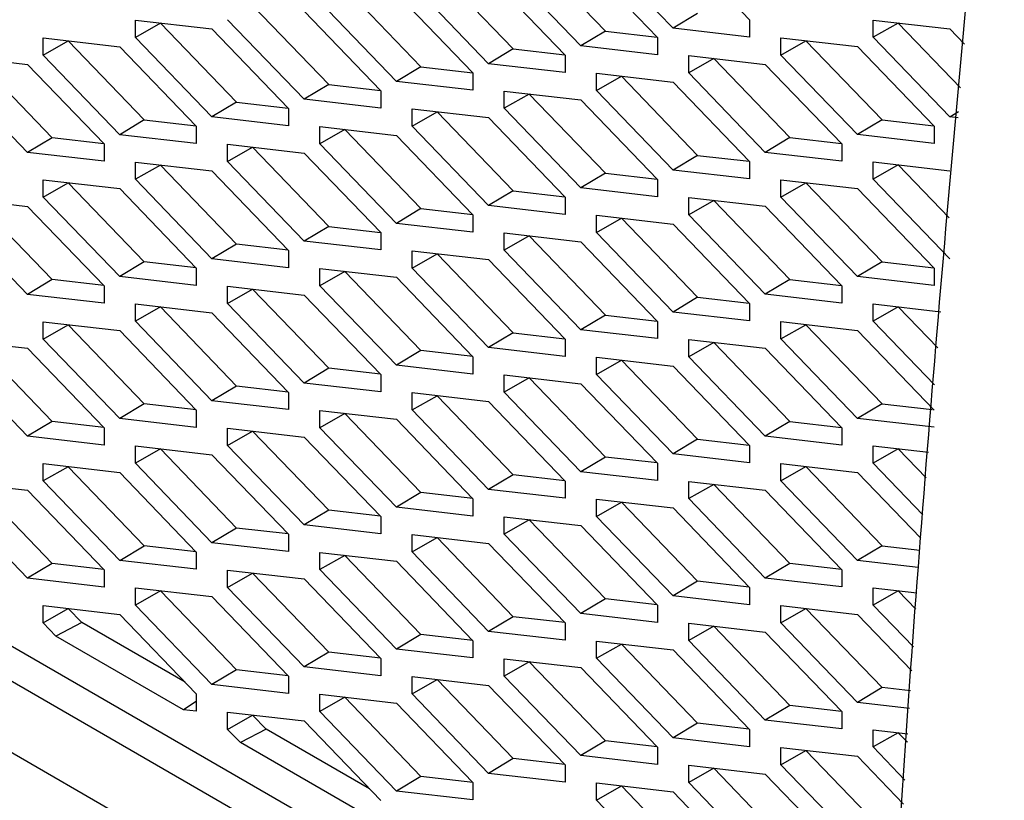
# Model space of a CAD drawing. Header units: millimetres. Extents: x -1263 to 1500, y -1080 to 1468.
# Tile 156 of 166: x 1081 to 1104, y 1086 to 1104. Entities that reach past the tile are written whole.
import ezdxf

# ---------------------------------------------------------------- set-up
doc = ezdxf.new("R2010")
doc.units = ezdxf.units.MM

msp = doc.modelspace()

# ---------------------------------------------------------------- linework, layer by layer
at = {"color": 7, "linetype": 'Continuous', "lineweight": 25}
for p, q in [((1096.389, 1103.933), (1094.628, 1105.763)), ((1096.389, 1105.958), (1098.15, 1104.128)), ((1093.082, 1105.683), (1094.834, 1103.863)), ((1094.268, 1105.549), (1096.029, 1103.719)), ((1094.268, 1103.525), (1092.507, 1105.355)), ((1090.961, 1105.275), (1092.712, 1103.455)), ((1092.147, 1105.141), (1093.908, 1103.311)), ((1088.84, 1104.866), (1090.591, 1103.046)), ((1092.147, 1103.116), (1090.385, 1104.946)), ((1090.025, 1104.732), (1091.786, 1102.902)), ((1086.718, 1104.458), (1088.47, 1102.638)), ((1090.025, 1102.708), (1088.264, 1104.538)), ((1087.904, 1104.324), (1089.665, 1102.494)), ((1096.955, 1104.272), (1096.389, 1103.933)), ((1084.022, 1103.721), (1084.022, 1104.119)), ((1084.022, 1104.119), (1085.783, 1103.915)), ((1084.597, 1104.049), (1084.022, 1103.721)), ((1084.597, 1104.052), (1084.597, 1104.049)), ((1084.597, 1104.049), (1086.348, 1102.229)), ((1087.904, 1102.299), (1086.143, 1104.129)), ((1098.15, 1104.128), (1098.15, 1103.73)), ((1100.992, 1104.121), (1102.753, 1103.917)), ((1100.992, 1103.723), (1100.992, 1104.121)), ((1101.568, 1104.051), (1100.992, 1103.723)), ((1101.568, 1104.054), (1101.568, 1104.051)), ((1101.568, 1104.051), (1103.005, 1102.557)), ((1085.783, 1103.915), (1087.544, 1102.085)), ((1094.834, 1103.863), (1094.268, 1103.525)), ((1094.834, 1103.863), (1096.022, 1103.726)), ((1098.15, 1103.73), (1096.389, 1103.933)), ((1102.753, 1103.917), (1103.094, 1103.563)), ((1081.9, 1103.71), (1083.661, 1103.507)), ((1081.9, 1103.312), (1081.9, 1103.71)), ((1081.9, 1103.312), (1082.476, 1103.641)), ((1082.476, 1103.644), (1082.476, 1103.641)), ((1082.476, 1103.641), (1084.227, 1101.821)), ((1083.661, 1103.507), (1085.422, 1101.677)), ((1085.783, 1101.891), (1084.022, 1103.721)), ((1096.029, 1103.321), (1094.268, 1103.525)), ((1096.029, 1103.719), (1096.029, 1103.321)), ((1098.871, 1103.712), (1100.632, 1103.509)), ((1098.871, 1103.314), (1098.871, 1103.712)), ((1098.871, 1103.314), (1099.446, 1103.643)), ((1099.446, 1103.646), (1099.446, 1103.643)), ((1099.446, 1103.643), (1101.197, 1101.823)), ((1100.632, 1103.509), (1102.393, 1101.679)), ((1102.753, 1101.893), (1100.992, 1103.723)), ((1079.779, 1103.302), (1081.54, 1103.098)), ((1083.661, 1101.482), (1081.9, 1103.312)), ((1092.712, 1103.455), (1092.147, 1103.116)), ((1092.712, 1103.455), (1093.901, 1103.318)), ((1093.908, 1103.311), (1093.908, 1102.913)), ((1096.749, 1102.906), (1096.749, 1103.303)), ((1096.749, 1103.303), (1098.51, 1103.1)), ((1100.632, 1101.484), (1098.871, 1103.314)), ((1082.106, 1101.412), (1080.354, 1103.232)), ((1081.54, 1103.098), (1083.301, 1101.268)), ((1090.591, 1103.046), (1090.025, 1102.708)), ((1090.591, 1103.046), (1091.78, 1102.909)), ((1093.908, 1102.913), (1092.147, 1103.116)), ((1097.325, 1103.234), (1096.749, 1102.906)), ((1097.325, 1103.237), (1097.325, 1103.234)), ((1097.325, 1103.234), (1099.076, 1101.414)), ((1098.51, 1103.1), (1100.272, 1101.27)), ((1081.54, 1101.074), (1079.779, 1102.904)), ((1091.786, 1102.902), (1091.786, 1102.504)), ((1094.628, 1102.895), (1096.389, 1102.692)), ((1094.628, 1102.497), (1094.628, 1102.895)), ((1094.628, 1102.497), (1095.204, 1102.826)), ((1095.204, 1102.829), (1095.204, 1102.826)), ((1095.204, 1102.826), (1096.955, 1101.006)), ((1098.51, 1101.075), (1096.749, 1102.906)), ((1088.47, 1102.638), (1087.904, 1102.299)), ((1088.47, 1102.638), (1089.658, 1102.501)), ((1091.786, 1102.504), (1090.025, 1102.708)), ((1096.389, 1102.692), (1098.15, 1100.862)), ((1089.665, 1102.494), (1089.665, 1102.096)), ((1092.507, 1102.089), (1092.507, 1102.486)), ((1092.507, 1102.486), (1094.268, 1102.283)), ((1093.082, 1102.417), (1092.507, 1102.089)), ((1093.082, 1102.42), (1093.082, 1102.417)), ((1093.082, 1102.417), (1094.834, 1100.597)), ((1096.389, 1100.667), (1094.628, 1102.497)), ((1086.348, 1102.229), (1085.783, 1101.891)), ((1086.348, 1102.229), (1087.537, 1102.092)), ((1089.665, 1102.096), (1087.904, 1102.299)), ((1094.268, 1102.283), (1096.029, 1100.453)), ((1087.544, 1102.085), (1087.544, 1101.687)), ((1090.385, 1102.078), (1092.147, 1101.875)), ((1090.385, 1101.68), (1090.385, 1102.078)), ((1090.385, 1101.68), (1090.961, 1102.009)), ((1090.961, 1102.012), (1090.961, 1102.009)), ((1090.961, 1102.009), (1092.712, 1100.189)), ((1094.268, 1100.258), (1092.507, 1102.089)), ((1102.753, 1101.893), (1102.957, 1102.015)), ((1084.227, 1101.821), (1083.661, 1101.482)), ((1084.227, 1101.821), (1085.416, 1101.684)), ((1087.544, 1101.687), (1085.783, 1101.891)), ((1092.147, 1101.875), (1093.908, 1100.045)), ((1101.197, 1101.823), (1100.632, 1101.484)), ((1101.197, 1101.823), (1102.386, 1101.686)), ((1102.945, 1101.87), (1102.753, 1101.893)), ((1085.422, 1101.279), (1083.661, 1101.482)), ((1085.422, 1101.677), (1085.422, 1101.279)), ((1088.264, 1101.272), (1088.264, 1101.669)), ((1088.264, 1101.669), (1090.025, 1101.466)), ((1088.84, 1101.6), (1088.264, 1101.272)), ((1088.84, 1101.603), (1088.84, 1101.6)), ((1088.84, 1101.6), (1090.591, 1099.78)), ((1090.025, 1101.466), (1091.786, 1099.636)), ((1092.147, 1099.85), (1090.385, 1101.68)), ((1102.393, 1101.281), (1100.632, 1101.484)), ((1102.393, 1101.679), (1102.393, 1101.281)), ((1082.106, 1101.412), (1081.54, 1101.074)), ((1083.294, 1101.275), (1082.106, 1101.412)), ((1083.301, 1101.268), (1083.301, 1100.87)), ((1086.143, 1101.261), (1087.904, 1101.058)), ((1086.143, 1100.863), (1086.143, 1101.261)), ((1090.025, 1099.441), (1088.264, 1101.272)), ((1099.076, 1101.414), (1098.51, 1101.075)), ((1099.076, 1101.414), (1100.265, 1101.277)), ((1100.272, 1101.27), (1100.272, 1100.872)), ((1083.301, 1100.87), (1081.54, 1101.074)), ((1086.143, 1100.863), (1086.718, 1101.192)), ((1086.718, 1101.195), (1086.718, 1101.192)), ((1086.718, 1101.192), (1088.47, 1099.372)), ((1087.904, 1101.058), (1089.665, 1099.228)), ((1096.955, 1101.006), (1096.389, 1100.667)), ((1096.955, 1101.006), (1098.144, 1100.869)), ((1100.272, 1100.872), (1098.51, 1101.075)), ((1084.022, 1100.455), (1084.022, 1100.852)), ((1084.022, 1100.852), (1085.783, 1100.649)), ((1084.597, 1100.783), (1084.022, 1100.455)), ((1084.597, 1100.786), (1084.597, 1100.783)), ((1086.348, 1098.963), (1084.597, 1100.783)), ((1087.904, 1099.033), (1086.143, 1100.863)), ((1098.15, 1100.862), (1098.15, 1100.464)), ((1100.992, 1100.854), (1102.753, 1100.651)), ((1100.992, 1100.456), (1100.992, 1100.854)), ((1101.568, 1100.785), (1100.992, 1100.456)), ((1101.568, 1100.788), (1101.568, 1100.785)), ((1101.568, 1100.785), (1102.741, 1099.566)), ((1085.783, 1100.649), (1087.544, 1098.819)), ((1094.834, 1100.597), (1094.268, 1100.258)), ((1094.834, 1100.597), (1096.022, 1100.46)), ((1098.15, 1100.464), (1096.389, 1100.667)), ((1081.9, 1100.444), (1083.661, 1100.241)), ((1081.9, 1100.046), (1081.9, 1100.444)), ((1081.9, 1100.046), (1082.476, 1100.375)), ((1082.476, 1100.375), (1082.476, 1100.378)), ((1084.227, 1098.555), (1082.476, 1100.375)), ((1085.783, 1098.624), (1084.022, 1100.455)), ((1096.029, 1100.453), (1096.029, 1100.055)), ((1098.871, 1100.446), (1100.632, 1100.243)), ((1098.871, 1100.048), (1098.871, 1100.446)), ((1098.871, 1100.048), (1099.446, 1100.377)), ((1099.446, 1100.379), (1099.446, 1100.377)), ((1099.446, 1100.377), (1101.198, 1098.557)), ((1102.753, 1098.626), (1100.992, 1100.456)), ((1083.661, 1100.241), (1085.422, 1098.411)), ((1092.712, 1100.189), (1092.147, 1099.85)), ((1092.712, 1100.189), (1093.901, 1100.052)), ((1096.029, 1100.055), (1094.268, 1100.258)), ((1100.632, 1100.243), (1102.393, 1098.413)), ((1079.779, 1100.035), (1081.54, 1099.832)), ((1082.106, 1098.146), (1080.355, 1099.966)), ((1083.661, 1098.216), (1081.9, 1100.046)), ((1093.908, 1100.045), (1093.908, 1099.647)), ((1096.749, 1099.639), (1096.749, 1100.037)), ((1096.749, 1100.037), (1098.51, 1099.834)), ((1097.325, 1099.968), (1096.749, 1099.639)), ((1097.325, 1099.971), (1097.325, 1099.968)), ((1097.325, 1099.968), (1099.076, 1098.148)), ((1100.632, 1098.218), (1098.871, 1100.048)), ((1081.54, 1099.832), (1083.301, 1098.002)), ((1090.591, 1099.78), (1090.025, 1099.441)), ((1090.591, 1099.78), (1091.78, 1099.643)), ((1093.908, 1099.647), (1092.147, 1099.85)), ((1098.51, 1099.834), (1100.272, 1098.004)), ((1081.54, 1097.807), (1079.779, 1099.638)), ((1091.786, 1099.238), (1090.025, 1099.441)), ((1091.786, 1099.636), (1091.786, 1099.238)), ((1094.628, 1099.629), (1096.389, 1099.426)), ((1094.628, 1099.231), (1094.628, 1099.629)), ((1094.628, 1099.231), (1095.204, 1099.56)), ((1095.204, 1099.562), (1095.204, 1099.56)), ((1095.204, 1099.56), (1096.955, 1097.74)), ((1096.389, 1099.426), (1098.15, 1097.596)), ((1098.511, 1097.809), (1096.749, 1099.639)), ((1088.47, 1099.372), (1087.904, 1099.033)), ((1088.47, 1099.372), (1089.658, 1099.235)), ((1089.665, 1099.228), (1089.665, 1098.83)), ((1092.507, 1098.822), (1092.507, 1099.22)), ((1092.507, 1099.22), (1094.268, 1099.017)), ((1096.389, 1097.401), (1094.628, 1099.231)), ((1089.665, 1098.83), (1087.904, 1099.033)), ((1093.082, 1099.151), (1092.507, 1098.822)), ((1093.082, 1099.154), (1093.082, 1099.151)), ((1093.082, 1099.151), (1094.834, 1097.331)), ((1094.268, 1099.017), (1096.029, 1097.187)), ((1086.348, 1098.963), (1085.783, 1098.624)), ((1087.537, 1098.826), (1086.348, 1098.963)), ((1087.544, 1098.819), (1087.544, 1098.421)), ((1090.385, 1098.812), (1092.147, 1098.609)), ((1090.385, 1098.414), (1090.385, 1098.812)), ((1090.385, 1098.414), (1090.961, 1098.743)), ((1090.961, 1098.745), (1090.961, 1098.743)), ((1090.961, 1098.743), (1092.712, 1096.923)), ((1094.268, 1096.992), (1092.507, 1098.822)), ((1084.227, 1098.555), (1083.661, 1098.216)), ((1085.416, 1098.418), (1084.227, 1098.555)), ((1087.544, 1098.421), (1085.783, 1098.624)), ((1092.147, 1098.609), (1093.908, 1096.779)), ((1101.198, 1098.557), (1100.632, 1098.218)), ((1101.198, 1098.557), (1102.386, 1098.42)), ((1085.422, 1098.411), (1085.422, 1098.013)), ((1088.264, 1098.005), (1088.264, 1098.403)), ((1088.264, 1098.403), (1090.025, 1098.2)), ((1088.84, 1098.334), (1088.264, 1098.005)), ((1088.84, 1098.337), (1088.84, 1098.334)), ((1090.591, 1096.514), (1088.84, 1098.334)), ((1092.147, 1096.584), (1090.385, 1098.414)), ((1102.393, 1098.413), (1102.393, 1098.015)), ((1082.106, 1098.146), (1081.54, 1097.807)), ((1083.294, 1098.009), (1082.106, 1098.146)), ((1085.422, 1098.013), (1083.661, 1098.216)), ((1090.025, 1098.2), (1091.786, 1096.37)), ((1099.076, 1098.148), (1098.511, 1097.809)), ((1099.076, 1098.148), (1100.265, 1098.011)), ((1102.393, 1098.015), (1100.632, 1098.218)), ((1067.03, 1097.88), (1101.194, 1078.157)), ((1083.301, 1098.002), (1083.301, 1097.604)), ((1086.143, 1097.995), (1087.904, 1097.792)), ((1086.143, 1097.597), (1086.143, 1097.995)), ((1086.143, 1097.597), (1086.718, 1097.926)), ((1086.718, 1097.926), (1086.718, 1097.928)), ((1088.47, 1096.106), (1086.718, 1097.926)), ((1090.025, 1096.175), (1088.264, 1098.005)), ((1100.272, 1098.004), (1100.272, 1097.606)), ((1083.301, 1097.604), (1081.54, 1097.807)), ((1087.904, 1097.792), (1089.665, 1095.962)), ((1096.955, 1097.74), (1096.389, 1097.401)), ((1096.955, 1097.74), (1098.144, 1097.603)), ((1100.272, 1097.606), (1098.511, 1097.809)), ((1101.145, 1077.369), (1066.322, 1097.471)), ((1084.022, 1097.188), (1084.022, 1097.586)), ((1084.022, 1097.586), (1085.783, 1097.383)), ((1084.597, 1097.517), (1084.022, 1097.188)), ((1084.597, 1097.517), (1084.597, 1097.52)), ((1086.348, 1095.697), (1084.597, 1097.517)), ((1085.783, 1097.383), (1087.544, 1095.553)), ((1087.904, 1095.767), (1086.143, 1097.597)), ((1098.15, 1097.198), (1096.389, 1097.401)), ((1098.15, 1097.596), (1098.15, 1097.198)), ((1100.992, 1097.588), (1102.55, 1097.408)), ((1100.992, 1097.19), (1100.992, 1097.588)), ((1101.568, 1097.519), (1100.992, 1097.19)), ((1101.568, 1097.522), (1101.568, 1097.519)), ((1101.568, 1097.519), (1102.477, 1096.574)), ((1081.9, 1097.178), (1083.661, 1096.975)), ((1081.9, 1096.78), (1081.9, 1097.178)), ((1085.783, 1095.358), (1084.022, 1097.188)), ((1094.834, 1097.331), (1094.268, 1096.992)), ((1094.834, 1097.331), (1096.022, 1097.194)), ((1096.029, 1097.187), (1096.029, 1096.789)), ((1098.871, 1097.18), (1100.632, 1096.977)), ((1098.871, 1096.782), (1098.871, 1097.18)), ((1102.402, 1095.725), (1100.992, 1097.19)), ((1081.9, 1096.78), (1082.476, 1097.108)), ((1082.476, 1097.108), (1082.476, 1097.111)), ((1084.227, 1095.289), (1082.476, 1097.108)), ((1083.661, 1096.975), (1085.423, 1095.144)), ((1096.029, 1096.789), (1094.268, 1096.992)), ((1098.871, 1096.782), (1099.446, 1097.11)), ((1099.446, 1097.113), (1099.446, 1097.11)), ((1099.446, 1097.11), (1101.198, 1095.291)), ((1100.632, 1096.977), (1102.393, 1095.146)), ((1079.779, 1096.769), (1081.54, 1096.566)), ((1083.661, 1094.95), (1081.9, 1096.78)), ((1092.712, 1096.923), (1092.147, 1096.584)), ((1092.712, 1096.923), (1093.901, 1096.786)), ((1093.908, 1096.779), (1093.908, 1096.381)), ((1096.749, 1096.373), (1096.749, 1096.771)), ((1096.749, 1096.771), (1098.511, 1096.568)), ((1097.325, 1096.702), (1096.749, 1096.373)), ((1097.325, 1096.705), (1097.325, 1096.702)), ((1097.325, 1096.702), (1099.076, 1094.882)), ((1100.632, 1094.952), (1098.871, 1096.782)), ((1064.908, 1096.655), (1101.046, 1075.793)), ((1082.106, 1094.88), (1080.355, 1096.7)), ((1081.54, 1096.566), (1083.301, 1094.736)), ((1090.591, 1096.514), (1090.025, 1096.175)), ((1091.78, 1096.377), (1090.591, 1096.514)), ((1093.908, 1096.381), (1092.147, 1096.584)), ((1098.511, 1096.568), (1100.272, 1094.738)), ((1081.54, 1094.541), (1079.779, 1096.371)), ((1091.786, 1096.37), (1091.786, 1095.972)), ((1094.628, 1096.363), (1096.389, 1096.159)), ((1094.628, 1095.965), (1094.628, 1096.363)), ((1094.628, 1095.965), (1095.204, 1096.293)), ((1095.204, 1096.296), (1095.204, 1096.293)), ((1095.204, 1096.293), (1096.955, 1094.474)), ((1098.511, 1094.543), (1096.749, 1096.373)), ((1088.47, 1096.106), (1087.904, 1095.767)), ((1089.658, 1095.969), (1088.47, 1096.106)), ((1091.786, 1095.972), (1090.025, 1096.175)), ((1096.389, 1096.159), (1098.15, 1094.329)), ((1089.665, 1095.962), (1089.665, 1095.564)), ((1092.507, 1095.556), (1092.507, 1095.954)), ((1092.507, 1095.954), (1094.268, 1095.751)), ((1093.082, 1095.885), (1092.507, 1095.556)), ((1093.082, 1095.888), (1093.082, 1095.885)), ((1094.834, 1094.065), (1093.082, 1095.885)), ((1096.389, 1094.135), (1094.628, 1095.965)), ((1086.348, 1095.697), (1085.783, 1095.358)), ((1087.537, 1095.56), (1086.348, 1095.697)), ((1089.665, 1095.564), (1087.904, 1095.767)), ((1094.268, 1095.751), (1096.029, 1093.921)), ((1087.544, 1095.155), (1085.783, 1095.358)), ((1087.544, 1095.553), (1087.544, 1095.155)), ((1090.386, 1095.546), (1092.147, 1095.342)), ((1090.386, 1095.148), (1090.386, 1095.546)), ((1090.386, 1095.148), (1090.961, 1095.476)), ((1090.961, 1095.476), (1090.961, 1095.479)), ((1092.712, 1093.656), (1090.961, 1095.476)), ((1092.147, 1095.342), (1093.908, 1093.512)), ((1094.268, 1093.726), (1092.507, 1095.556)), ((1084.227, 1095.289), (1083.661, 1094.95)), ((1085.416, 1095.151), (1084.227, 1095.289)), ((1085.423, 1095.144), (1085.423, 1094.747)), ((1088.264, 1094.739), (1088.264, 1095.137)), ((1088.264, 1095.137), (1090.025, 1094.934)), ((1092.147, 1093.318), (1090.386, 1095.148)), ((1101.198, 1095.291), (1100.632, 1094.952)), ((1101.198, 1095.291), (1102.352, 1095.157)), ((1085.423, 1094.747), (1083.661, 1094.95)), ((1088.84, 1095.068), (1088.264, 1094.739)), ((1088.84, 1095.068), (1088.84, 1095.071)), ((1090.591, 1093.248), (1088.84, 1095.068)), ((1090.025, 1094.934), (1091.786, 1093.104)), ((1102.393, 1094.749), (1100.632, 1094.952)), ((1082.106, 1094.88), (1081.54, 1094.541)), ((1083.294, 1094.743), (1082.106, 1094.88)), ((1083.301, 1094.736), (1083.301, 1094.338)), ((1086.143, 1094.729), (1087.904, 1094.525)), ((1086.143, 1094.331), (1086.143, 1094.729)), ((1090.025, 1092.909), (1088.264, 1094.739)), ((1099.076, 1094.882), (1098.511, 1094.543)), ((1099.076, 1094.882), (1100.265, 1094.745)), ((1100.272, 1094.738), (1100.272, 1094.34)), ((1083.301, 1094.338), (1081.54, 1094.541)), ((1086.143, 1094.331), (1086.718, 1094.659)), ((1086.718, 1094.659), (1086.718, 1094.662)), ((1088.47, 1092.839), (1086.718, 1094.659)), ((1087.904, 1094.525), (1089.665, 1092.695)), ((1096.955, 1094.474), (1096.389, 1094.135)), ((1096.955, 1094.474), (1098.144, 1094.336)), ((1100.272, 1094.34), (1098.511, 1094.543)), ((1084.022, 1093.922), (1084.022, 1094.32)), ((1084.022, 1094.32), (1085.783, 1094.117)), ((1084.597, 1094.251), (1084.022, 1093.922)), ((1084.597, 1094.251), (1084.597, 1094.254)), ((1086.348, 1092.431), (1084.597, 1094.251)), ((1087.904, 1092.501), (1086.143, 1094.331)), ((1098.15, 1094.329), (1098.15, 1093.931)), ((1100.992, 1094.322), (1102.265, 1094.175)), ((1100.992, 1093.924), (1100.992, 1094.322)), ((1101.568, 1094.253), (1100.992, 1093.924)), ((1101.568, 1094.256), (1101.568, 1094.253)), ((1101.568, 1094.253), (1102.212, 1093.583)), ((1085.783, 1094.117), (1087.544, 1092.287)), ((1094.834, 1094.065), (1094.268, 1093.726)), ((1096.022, 1093.928), (1094.834, 1094.065)), ((1098.15, 1093.931), (1096.389, 1094.135)), ((1081.9, 1093.912), (1083.661, 1093.708)), ((1081.9, 1093.514), (1081.9, 1093.912)), ((1082.476, 1093.842), (1081.9, 1093.514)), ((1082.476, 1093.842), (1082.476, 1093.845)), ((1084.227, 1092.022), (1082.476, 1093.842)), ((1085.783, 1092.092), (1084.022, 1093.922)), ((1096.029, 1093.921), (1096.029, 1093.523)), ((1098.871, 1093.914), (1100.632, 1093.71)), ((1098.871, 1093.516), (1098.871, 1093.914)), ((1098.871, 1093.516), (1099.446, 1093.844)), ((1099.446, 1093.847), (1099.446, 1093.844)), ((1099.446, 1093.844), (1101.198, 1092.024)), ((1102.138, 1092.734), (1100.992, 1093.924)), ((1083.661, 1093.708), (1085.423, 1091.878)), ((1092.712, 1093.656), (1092.147, 1093.318)), ((1093.901, 1093.519), (1092.712, 1093.656)), ((1096.029, 1093.523), (1094.268, 1093.726)), ((1100.632, 1093.71), (1102.09, 1092.195)), ((1079.779, 1093.503), (1081.54, 1093.3)), ((1082.106, 1091.614), (1080.355, 1093.434)), ((1083.661, 1091.684), (1081.9, 1093.514)), ((1093.908, 1093.114), (1092.147, 1093.318)), ((1093.908, 1093.512), (1093.908, 1093.114)), ((1096.749, 1093.107), (1096.749, 1093.505)), ((1096.749, 1093.505), (1098.511, 1093.302)), ((1097.325, 1093.436), (1096.749, 1093.107)), ((1097.325, 1093.439), (1097.325, 1093.436)), ((1099.076, 1091.616), (1097.325, 1093.436)), ((1100.632, 1091.686), (1098.871, 1093.516)), ((1081.54, 1091.275), (1079.779, 1093.105)), ((1081.54, 1093.3), (1083.301, 1091.47)), ((1090.591, 1093.248), (1090.025, 1092.909)), ((1091.78, 1093.111), (1090.591, 1093.248)), ((1091.786, 1093.104), (1091.786, 1092.706)), ((1094.628, 1093.096), (1096.389, 1092.893)), ((1094.628, 1092.699), (1094.628, 1093.096)), ((1098.511, 1091.277), (1096.749, 1093.107)), ((1098.511, 1093.302), (1100.272, 1091.472)), ((1091.786, 1092.706), (1090.025, 1092.909)), ((1094.628, 1092.699), (1095.204, 1093.027)), ((1095.204, 1093.027), (1095.204, 1093.03)), ((1096.955, 1091.207), (1095.204, 1093.027)), ((1096.389, 1092.893), (1098.15, 1091.063)), ((1088.47, 1092.839), (1087.904, 1092.501)), ((1089.658, 1092.702), (1088.47, 1092.839)), ((1089.665, 1092.695), (1089.665, 1092.297)), ((1092.507, 1092.29), (1092.507, 1092.688)), ((1092.507, 1092.688), (1094.268, 1092.485)), ((1096.389, 1090.868), (1094.628, 1092.699)), ((1086.348, 1092.431), (1085.783, 1092.092)), ((1087.537, 1092.294), (1086.348, 1092.431)), ((1089.665, 1092.297), (1087.904, 1092.501)), ((1093.082, 1092.619), (1092.507, 1092.29)), ((1093.082, 1092.619), (1093.082, 1092.622)), ((1094.834, 1090.799), (1093.082, 1092.619)), ((1094.268, 1092.485), (1096.029, 1090.655)), ((1087.544, 1092.287), (1087.544, 1091.889)), ((1090.386, 1092.279), (1092.147, 1092.076)), ((1090.386, 1091.882), (1090.386, 1092.279)), ((1090.386, 1091.882), (1090.961, 1092.21)), ((1090.961, 1092.21), (1090.961, 1092.213)), ((1092.712, 1090.39), (1090.961, 1092.21)), ((1094.268, 1090.46), (1092.507, 1092.29)), ((1083.661, 1091.684), (1084.227, 1092.022)), ((1085.416, 1091.885), (1084.227, 1092.022)), ((1087.544, 1091.889), (1085.783, 1092.092)), ((1092.147, 1092.076), (1093.908, 1090.246)), ((1101.198, 1092.024), (1100.632, 1091.686)), ((1101.198, 1092.024), (1102.066, 1091.924)), ((1085.423, 1091.878), (1085.423, 1091.48)), ((1088.264, 1091.473), (1088.264, 1091.871)), ((1088.264, 1091.871), (1090.025, 1091.668)), ((1088.84, 1091.802), (1088.264, 1091.473)), ((1088.84, 1091.802), (1088.84, 1091.804)), ((1090.591, 1089.982), (1088.84, 1091.802)), ((1092.147, 1090.051), (1090.386, 1091.882)), ((1082.106, 1091.614), (1081.54, 1091.275)), ((1083.295, 1091.477), (1082.106, 1091.614)), ((1085.423, 1091.48), (1083.661, 1091.684)), ((1090.025, 1091.668), (1091.786, 1089.838)), ((1099.076, 1091.616), (1098.511, 1091.277)), ((1100.265, 1091.479), (1099.076, 1091.616)), ((1102.031, 1091.524), (1100.632, 1091.686)), ((1083.301, 1091.072), (1081.54, 1091.275)), ((1083.301, 1091.47), (1083.301, 1091.072)), ((1086.143, 1091.462), (1087.904, 1091.259)), ((1086.143, 1091.065), (1086.143, 1091.462)), ((1086.143, 1091.065), (1086.719, 1091.393)), ((1086.719, 1091.393), (1086.719, 1091.396)), ((1088.47, 1089.573), (1086.719, 1091.393)), ((1090.025, 1089.643), (1088.264, 1091.473)), ((1100.272, 1091.074), (1098.511, 1091.277)), ((1100.272, 1091.472), (1100.272, 1091.074)), ((1084.022, 1090.656), (1084.022, 1091.054)), ((1084.022, 1091.054), (1085.783, 1090.851)), ((1087.904, 1089.234), (1086.143, 1091.065)), ((1087.904, 1091.259), (1089.665, 1089.429)), ((1096.955, 1091.207), (1096.389, 1090.868)), ((1098.144, 1091.07), (1096.955, 1091.207)), ((1098.15, 1091.063), (1098.15, 1090.665)), ((1100.992, 1091.056), (1101.995, 1090.94)), ((1100.992, 1090.658), (1100.992, 1091.056)), ((1084.597, 1090.985), (1084.022, 1090.656)), ((1084.597, 1090.985), (1084.597, 1090.987)), ((1086.348, 1089.165), (1084.597, 1090.985)), ((1085.783, 1090.851), (1087.544, 1089.021)), ((1098.15, 1090.665), (1096.389, 1090.868)), ((1101.568, 1090.986), (1100.992, 1090.658)), ((1101.568, 1090.989), (1101.568, 1090.986)), ((1101.971, 1090.567), (1101.568, 1090.986)), ((1081.9, 1090.645), (1083.661, 1090.442)), ((1081.9, 1090.248), (1081.9, 1090.645)), ((1085.783, 1088.826), (1084.022, 1090.656)), ((1094.834, 1090.799), (1094.268, 1090.46)), ((1096.022, 1090.662), (1094.834, 1090.799)), ((1096.029, 1090.655), (1096.029, 1090.257)), ((1098.871, 1090.647), (1100.632, 1090.444)), ((1098.871, 1090.249), (1098.871, 1090.647)), ((1101.917, 1089.697), (1100.992, 1090.658)), ((1081.9, 1090.248), (1082.476, 1090.576)), ((1082.476, 1090.576), (1082.476, 1090.579)), ((1082.787, 1090.253), (1082.476, 1090.576)), ((1083.661, 1090.442), (1085.423, 1088.612)), ((1092.712, 1090.39), (1092.147, 1090.051)), ((1093.901, 1090.253), (1092.712, 1090.39)), ((1096.029, 1090.257), (1094.268, 1090.46)), ((1098.871, 1090.249), (1099.446, 1090.578)), ((1099.446, 1090.578), (1099.446, 1090.581)), ((1101.198, 1088.758), (1099.446, 1090.578)), ((1100.632, 1090.444), (1101.882, 1089.145)), ((1082.194, 1089.942), (1081.9, 1090.248)), ((1082.787, 1090.253), (1082.194, 1089.942)), ((1085.164, 1088.881), (1082.787, 1090.253)), ((1093.908, 1090.246), (1093.908, 1089.848)), ((1096.749, 1089.841), (1096.749, 1090.239)), ((1096.749, 1090.239), (1098.511, 1090.036)), ((1097.325, 1090.169), (1096.749, 1089.841)), ((1097.325, 1090.169), (1097.325, 1090.172)), ((1099.076, 1088.35), (1097.325, 1090.169)), ((1100.632, 1088.419), (1098.871, 1090.249)), ((1085.129, 1088.248), (1082.194, 1089.942)), ((1090.591, 1089.982), (1090.025, 1089.643)), ((1091.78, 1089.845), (1090.591, 1089.982)), ((1093.908, 1089.848), (1092.147, 1090.051)), ((1098.511, 1090.036), (1100.272, 1088.205)), ((1091.786, 1089.838), (1091.786, 1089.44)), ((1094.628, 1089.83), (1096.389, 1089.627)), ((1094.628, 1089.432), (1094.628, 1089.83)), ((1094.628, 1089.432), (1095.204, 1089.761)), ((1095.204, 1089.761), (1095.204, 1089.764)), ((1096.955, 1087.941), (1095.204, 1089.761)), ((1098.511, 1088.011), (1096.749, 1089.841)), ((1088.47, 1089.573), (1087.904, 1089.234)), ((1089.658, 1089.436), (1088.47, 1089.573)), ((1091.786, 1089.44), (1090.025, 1089.643)), ((1096.389, 1089.627), (1098.15, 1087.797)), ((1089.665, 1089.031), (1087.904, 1089.234)), ((1089.665, 1089.429), (1089.665, 1089.031)), ((1092.507, 1089.024), (1092.507, 1089.422)), ((1092.507, 1089.422), (1094.268, 1089.219)), ((1093.082, 1089.352), (1092.507, 1089.024)), ((1093.082, 1089.352), (1093.082, 1089.355)), ((1094.834, 1087.533), (1093.082, 1089.352)), ((1096.389, 1087.602), (1094.628, 1089.432)), ((1086.348, 1089.165), (1085.783, 1088.826)), ((1087.537, 1089.028), (1086.348, 1089.165)), ((1087.544, 1089.021), (1087.544, 1088.623)), ((1090.386, 1089.013), (1092.147, 1088.81)), ((1090.386, 1088.615), (1090.386, 1089.013)), ((1094.268, 1087.194), (1092.507, 1089.024)), ((1094.268, 1089.219), (1096.029, 1087.388)), ((1087.544, 1088.623), (1085.783, 1088.826)), ((1090.386, 1088.615), (1090.961, 1088.944)), ((1090.961, 1088.944), (1090.961, 1088.947)), ((1092.712, 1087.124), (1090.961, 1088.944)), ((1092.147, 1088.81), (1093.908, 1086.98)), ((1085.423, 1088.612), (1085.423, 1088.214)), ((1088.264, 1088.207), (1088.264, 1088.605)), ((1088.264, 1088.605), (1090.025, 1088.402)), ((1092.147, 1086.785), (1090.386, 1088.615)), ((1101.198, 1088.758), (1100.632, 1088.419)), ((1101.853, 1088.683), (1101.198, 1088.758)), ((1085.423, 1088.435), (1085.129, 1088.248)), ((1088.84, 1088.535), (1088.264, 1088.207)), ((1088.84, 1088.535), (1088.84, 1088.538)), ((1090.591, 1086.716), (1088.84, 1088.535)), ((1090.025, 1088.402), (1091.787, 1086.571)), ((1099.076, 1088.35), (1098.511, 1088.011)), ((1100.265, 1088.212), (1099.076, 1088.35)), ((1101.828, 1088.281), (1100.632, 1088.419)), ((1085.423, 1088.214), (1085.129, 1088.248)), ((1086.143, 1088.196), (1087.904, 1087.993)), ((1086.143, 1087.798), (1086.143, 1088.196)), ((1086.143, 1087.798), (1086.719, 1088.127)), ((1086.719, 1088.127), (1086.719, 1088.13)), ((1087.029, 1087.804), (1086.719, 1088.127)), ((1090.025, 1086.377), (1088.264, 1088.207)), ((1100.272, 1088.205), (1100.272, 1087.808)), ((1087.904, 1087.993), (1089.665, 1086.163)), ((1096.955, 1087.941), (1096.389, 1087.602)), ((1098.144, 1087.804), (1096.955, 1087.941)), ((1100.272, 1087.808), (1098.511, 1088.011)), ((1086.437, 1087.493), (1086.143, 1087.798)), ((1087.029, 1087.804), (1086.437, 1087.493)), ((1089.407, 1086.432), (1087.029, 1087.804)), ((1098.15, 1087.797), (1098.15, 1087.399)), ((1100.992, 1087.79), (1101.791, 1087.697)), ((1100.992, 1087.392), (1100.992, 1087.79)), ((1101.568, 1087.72), (1100.992, 1087.392)), ((1101.568, 1087.72), (1101.568, 1087.723)), ((1101.779, 1087.501), (1101.568, 1087.72)), ((1089.371, 1085.799), (1086.437, 1087.493)), ((1094.834, 1087.533), (1094.268, 1087.194)), ((1096.022, 1087.395), (1094.834, 1087.533)), ((1098.15, 1087.399), (1096.389, 1087.602)), ((1096.029, 1086.991), (1094.268, 1087.194)), ((1096.029, 1087.388), (1096.029, 1086.991)), ((1098.871, 1087.381), (1100.632, 1087.178)), ((1098.871, 1086.983), (1098.871, 1087.381)), ((1098.871, 1086.983), (1099.446, 1087.312)), ((1099.446, 1087.312), (1099.446, 1087.315)), ((1101.198, 1085.492), (1099.446, 1087.312)), ((1101.725, 1086.63), (1100.992, 1087.392)), ((1092.712, 1087.124), (1092.147, 1086.785)), ((1093.901, 1086.987), (1092.712, 1087.124)), ((1093.908, 1086.98), (1093.908, 1086.582)), ((1096.75, 1086.575), (1096.75, 1086.973)), ((1096.75, 1086.973), (1098.511, 1086.769)), ((1100.632, 1085.153), (1098.871, 1086.983)), ((1100.632, 1087.178), (1101.69, 1086.078)), ((1093.908, 1086.582), (1092.147, 1086.785)), ((1097.325, 1086.903), (1096.75, 1086.575)), ((1097.325, 1086.903), (1097.325, 1086.906)), ((1099.076, 1085.083), (1097.325, 1086.903)), ((1098.511, 1086.769), (1100.272, 1084.939)), ((1090.591, 1086.716), (1090.025, 1086.377)), ((1091.78, 1086.578), (1090.591, 1086.716)), ((1091.787, 1086.571), (1091.787, 1086.174)), ((1094.628, 1086.564), (1096.389, 1086.361)), ((1094.628, 1086.166), (1094.628, 1086.564)), ((1098.511, 1084.745), (1096.75, 1086.575)), ((1091.787, 1086.174), (1090.025, 1086.377)), ((1094.628, 1086.166), (1095.204, 1086.495)), ((1095.204, 1086.495), (1095.204, 1086.498)), ((1096.955, 1084.675), (1095.204, 1086.495)), ((1096.389, 1086.361), (1098.15, 1084.531)), ((1096.389, 1084.336), (1094.628, 1086.166))]:
    msp.add_line(p, q, dxfattribs=at)
for points, knots in [([(1100.663, 1069.681), (1101.07, 1076.944), (1101.877, 1091.336), (1103.264, 1106.002), (1103.951, 1113.266)], [0, 0, 0, 0, 0.5046533, 1, 1, 1, 1]), ([(1110.153, 1106.194), (1108.982, 1097.212), (1106.626, 1079.129), (1104.105, 1052.365), (1102.321, 1025.836), (1101.384, 999.736), (1101.2, 974.044), (1101.769, 957.331), (1102.053, 948.975)], [0, 0, 0, 0, 0.164852, 0.331882, 0.498911, 0.665941, 0.83297, 1, 1, 1, 1]), ([(1103.304, 1066.919), (1094.237, 1071.191), (1085.543, 1075.727), (1068.993, 1085.281), (1061.135, 1090.3), (1053.736, 1095.534)], [0, 0, 0, 0, 0.5, 0.5, 1, 1, 1, 1])]:
    msp.add_open_spline(points, degree=3, knots=knots, dxfattribs=at)
at = {"color": 250, "linetype": 'Continuous', "lineweight": 25}
msp.add_open_spline([(1102.086, 1066.098), (1097.42, 1068.375), (1087.755, 1073.09), (1075.021, 1080.274), (1063.491, 1087.353), (1056.883, 1091.903), (1053.578, 1094.177)], degree=3, knots=[0, 0, 0, 0, 0.266295, 0.551616, 0.775808, 1, 1, 1, 1], dxfattribs=at)

doc.saveas('drawing.dxf')
